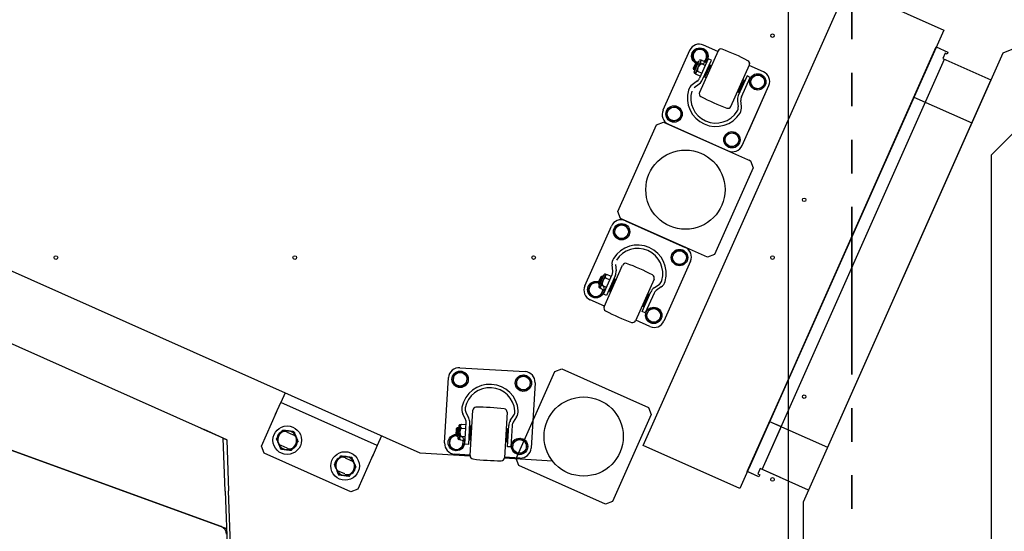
# Model space of a CAD drawing. Header units: millimetres. Extents: x 5 to 589, y 5 to 415.
# Tile 38 of 126: x 60 to 97, y 267 to 287. Entities that reach past the tile are written whole.
import ezdxf

# ---------------------------------------------------------------- set-up
doc = ezdxf.new("R2010")
doc.units = ezdxf.units.MM
doc.linetypes.add('PHANTOM', pattern=[12.7, 6.35, -1.27, 1.27, -1.27, 1.27, -1.27])
doc.layers.add('COTES', color=1, linetype='Continuous')
doc.layers.add('TRAIT-FORT', color=4, linetype='Continuous', lineweight=25)
doc.styles.add('SLDTEXTSTYLE0', font='TXT', dxfattribs={"width": 0.75})
doc.dimstyles.new('SLDDIMSTYLE0', dxfattribs={"dimtxt": 3, "dimasz": 2, "dimexe": 0, "dimexo": 0.0625, "dimgap": 0.75, "dimtad": 1, "dimdec": 0, "dimlfac": 25, "dimrnd": 1e-09, "dimzin": 12, "dimdsep": 46, "dimtxsty": 'SLDTEXTSTYLE0', "dimsah": 1, "dimcen": 0.09, "dimadec": 0, "dimazin": 3, "dimtfac": 1, "dimtdec": 0, "dimtofl": 0, "dimtmove": 0, "dimatfit": 3, "dimfxl": 1, "dimfrac": 2, "dimtolj": 1, "dimtzin": 12, "dimarcsym": 0})

# ---------------------------------------------------------------- blocks, each defined once
blk = doc.blocks.new('_D')
at = {"layer": 'COTES', "color": 1, "transparency": 16777216}
for p, q in [((42.483, 349.855), (17.41, 349.855)), ((18.41, 349.855), (18.41, 186.655)), ((80.483, 186.655), (17.41, 186.655))]:
    blk.add_line(p, q, dxfattribs=at)
for points in [[(18.41, 349.855), (17.91, 347.855), (18.91, 347.855)], [(18.41, 186.655), (18.91, 188.655), (17.91, 188.655)]]:
    blk.add_solid(points, dxfattribs=at)
at = {"layer": 'COTES', "color": 1, "transparency": 16777216, "insert": (14.542, 263.822), "char_height": 3, "attachment_point": 1, "rotation": 90, "style": 'SLDTEXTSTYLE0'}
blk.add_mtext('4080', dxfattribs=at)

msp = doc.modelspace()

# ---------------------------------------------------------------- linework, layer by layer
at = {"color": 7, "linetype": 'PHANTOM', "lineweight": 35}
msp.add_line((91.083, 355.894), (91.083, 181.163), dxfattribs=at)
at = {"color": 7, "linetype": 'Continuous'}
for p, q in [((105.727, 289.122), (96.811, 285.52)), ((87.183, 279.628), (90.918, 288.017)), ((90.918, 288.017), (94.572, 286.39)), ((94.572, 286.39), (87.183, 269.794)), ((101.363, 286.655), (96.363, 281.655)), ((84.946, 285.619), (83.937, 283.353)), ((85.033, 285.372), (85.155, 285.646)), ((85.155, 285.646), (85.454, 285.677)), ((85.454, 285.677), (85.63, 285.434)), ((86.013, 285.581), (85.474, 285.821)), ((87.183, 269.794), (94.287, 285.751)), ((94.287, 285.751), (94.726, 285.555)), ((85.188, 285.159), (85.033, 285.372)), ((85.384, 285.246), (85.158, 284.738)), ((86.022, 285.602), (85.321, 284.026)), ((85.651, 285.305), (85.321, 284.563)), ((85.366, 285.254), (85.384, 285.246)), ((85.366, 285.254), (85.384, 285.246)), ((85.426, 285.241), (85.384, 285.246)), ((85.438, 284.511), (85.768, 285.253)), ((85.63, 285.434), (85.524, 285.197)), ((85.768, 285.253), (85.651, 285.305)), ((87.689, 269.751), (94.604, 285.281)), ((96.811, 285.52), (89.243, 268.52)), ((94.62, 285.515), (94.531, 285.314)), ((94.531, 285.314), (96.358, 284.5)), ((94.693, 285.482), (94.62, 285.515)), ((94.726, 285.555), (94.693, 285.482)), ((85.091, 284.941), (85.189, 285.16)), ((85.168, 284.907), (85.091, 284.941)), ((85.111, 284.888), (85.091, 284.941)), ((85.111, 284.888), (85.241, 285.181)), ((85.151, 284.87), (85.111, 284.888)), ((85.12, 284.799), (85.313, 285.234)), ((85.189, 285.16), (85.241, 285.181)), ((85.265, 285.126), (85.189, 285.16)), ((85.265, 285.126), (85.189, 285.16)), ((85.241, 285.181), (85.281, 285.163)), ((85.537, 285.049), (85.373, 285.122)), ((85.537, 285.049), (85.373, 285.122)), ((85.426, 285.241), (85.59, 285.168)), ((85.518, 284.618), (85.715, 285.059)), ((85.524, 284.602), (85.73, 285.065)), ((85.682, 284.985), (85.654, 284.997)), ((85.715, 285.059), (85.73, 285.065)), ((85.73, 285.065), (85.774, 285.045)), ((86.508, 283.498), (87.21, 285.073)), ((87.183, 285.013), (87.21, 285.073)), ((87.74, 284.813), (87.201, 285.053)), ((87.74, 284.813), (87.201, 285.053)), ((85.158, 284.738), (85.14, 284.746)), ((85.158, 284.738), (85.19, 284.711)), ((85.354, 284.638), (85.19, 284.711)), ((85.243, 284.83), (85.407, 284.756)), ((85.524, 284.602), (85.518, 284.618)), ((85.524, 284.704), (85.551, 284.692)), ((85.568, 284.583), (85.524, 284.602)), ((87.12, 284.651), (86.79, 283.909)), ((86.907, 283.857), (87.237, 284.598)), ((87.006, 284.497), (86.962, 284.517)), ((87.237, 284.598), (87.12, 284.651)), ((87.237, 284.598), (87.183, 284.623)), ((87.183, 284.477), (87.237, 284.598)), ((87.225, 284.396), (87.348, 284.67)), ((87.225, 284.396), (87.348, 284.67)), ((87.348, 284.67), (87.646, 284.701)), ((87.348, 284.67), (87.646, 284.701)), ((87.646, 284.701), (87.823, 284.458)), ((87.646, 284.701), (87.823, 284.458)), ((96.358, 284.5), (89.443, 268.97)), ((85.238, 284.46), (85.045, 284.32)), ((85.12, 284.217), (85.313, 284.357)), ((86.8, 284.034), (87.006, 284.497)), ((86.816, 284.04), (87.012, 284.481)), ((86.934, 282.019), (87.942, 284.284)), ((86.979, 284.407), (87.006, 284.395)), ((87.012, 284.481), (87.006, 284.497)), ((87.183, 282.579), (87.942, 284.284)), ((87.402, 284.153), (87.225, 284.396)), ((87.402, 284.153), (87.225, 284.396)), ((87.701, 284.184), (87.402, 284.153)), ((87.701, 284.184), (87.402, 284.153)), ((87.823, 284.458), (87.701, 284.184)), ((87.823, 284.458), (87.701, 284.184)), ((86.756, 284.054), (86.8, 284.034)), ((86.8, 284.034), (86.816, 284.04)), ((86.876, 284.102), (86.849, 284.115)), ((93.441, 283.85), (95.634, 282.874)), ((84.057, 283.179), (84.179, 283.453)), ((84.179, 283.453), (84.477, 283.485)), ((84.477, 283.485), (84.654, 283.242)), ((86.759, 283.713), (86.784, 283.476)), ((86.911, 283.489), (86.886, 283.726)), ((84.233, 282.936), (84.057, 283.179)), ((84.654, 283.242), (84.532, 282.968)), ((82.229, 279.516), (83.693, 282.805)), ((83.693, 282.805), (83.957, 282.906)), ((83.957, 282.906), (87.246, 281.442)), ((84.14, 282.825), (86.405, 281.816)), ((84.532, 282.968), (84.233, 282.936)), ((83.19, 270.66), (88.383, 282.323)), ((86.249, 282.203), (86.371, 282.477)), ((86.371, 282.477), (86.67, 282.509)), ((86.67, 282.509), (86.846, 282.266)), ((86.846, 282.266), (86.724, 281.992)), ((86.426, 281.96), (86.249, 282.203)), ((86.724, 281.992), (86.426, 281.96)), ((96.363, 281.655), (96.363, 252.455)), ((87.347, 281.178), (85.883, 277.889)), ((87.183, 281.47), (87.246, 281.442)), ((87.347, 281.178), (87.183, 280.808)), ((87.246, 281.442), (87.347, 281.178)), ((87.246, 281.442), (87.347, 281.178)), ((82.33, 279.252), (82.229, 279.516)), ((80.976, 276.702), (81.985, 278.968)), ((82.194, 278.995), (82.072, 278.721)), ((82.493, 279.027), (82.194, 278.995)), ((85.619, 277.788), (82.33, 279.252)), ((82.669, 278.784), (82.493, 279.027)), ((82.513, 279.171), (84.779, 278.162)), ((82.072, 278.721), (82.248, 278.478)), ((82.547, 278.51), (82.669, 278.784)), ((74.742, 270.371), (56.542, 278.474)), ((82.248, 278.478), (82.547, 278.51)), ((84.387, 278.019), (84.264, 277.745)), ((84.685, 278.051), (84.387, 278.019)), ((84.862, 277.808), (84.685, 278.051)), ((84.739, 277.533), (84.862, 277.808)), ((85.883, 277.889), (85.619, 277.788)), ((81.709, 275.914), (82.41, 277.489)), ((82.032, 277.261), (82.007, 277.498)), ((82.134, 277.511), (82.159, 277.274)), ((84.981, 277.634), (83.973, 275.368)), ((84.264, 277.745), (84.441, 277.502)), ((84.441, 277.502), (84.739, 277.533)), ((67.287, 270.935), (53.183, 277.214)), ((81.577, 277.048), (81.479, 276.829)), ((81.63, 277.068), (81.499, 276.776)), ((81.701, 277.122), (81.508, 276.687)), ((81.546, 276.626), (81.772, 277.134)), ((81.63, 277.068), (81.577, 277.048)), ((81.653, 277.014), (81.577, 277.048)), ((81.67, 277.05), (81.63, 277.068)), ((81.681, 276.388), (82.011, 277.13)), ((81.772, 277.134), (81.754, 277.142)), ((81.772, 277.134), (81.814, 277.128)), ((82.128, 277.078), (81.798, 276.336)), ((81.978, 277.055), (81.814, 277.128)), ((81.218, 276.803), (81.096, 276.529)), ((81.48, 276.83), (81.218, 276.803)), ((81.556, 276.795), (81.479, 276.829)), ((81.556, 276.795), (81.479, 276.829)), ((81.479, 276.829), (81.499, 276.776)), ((81.499, 276.776), (81.539, 276.758)), ((81.795, 276.644), (81.631, 276.717)), ((81.795, 276.644), (81.631, 276.717)), ((81.761, 277.01), (81.925, 276.937)), ((82.103, 276.947), (81.907, 276.506)), ((82.119, 276.953), (81.913, 276.49)), ((82.042, 276.884), (82.07, 276.872)), ((82.119, 276.953), (82.103, 276.947)), ((82.163, 276.933), (82.119, 276.953)), ((83.598, 276.961), (82.896, 275.385)), ((83.605, 276.63), (83.799, 276.77)), ((81.096, 276.529), (81.272, 276.286)), ((81.272, 276.286), (81.571, 276.317)), ((81.528, 276.634), (81.546, 276.626)), ((81.528, 276.634), (81.546, 276.626)), ((81.578, 276.599), (81.546, 276.626)), ((81.571, 276.317), (81.677, 276.555)), ((81.578, 276.599), (81.742, 276.525)), ((81.798, 276.336), (81.681, 276.388)), ((81.907, 276.506), (81.913, 276.49)), ((81.94, 276.58), (81.912, 276.592)), ((81.913, 276.49), (81.956, 276.47)), ((83.15, 275.734), (83.48, 276.476)), ((83.394, 276.385), (83.188, 275.922)), ((83.4, 276.369), (83.204, 275.928)), ((83.597, 276.424), (83.267, 275.682)), ((83.35, 276.404), (83.394, 276.385)), ((83.394, 276.385), (83.4, 276.369)), ((83.874, 276.667), (83.681, 276.527)), ((81.718, 275.934), (81.179, 276.174)), ((83.188, 275.922), (83.144, 275.941)), ((83.204, 275.928), (83.188, 275.922)), ((83.237, 276.002), (83.264, 275.99)), ((83.394, 276.282), (83.367, 276.295)), ((83.267, 275.682), (83.15, 275.734)), ((83.41, 275.827), (83.288, 275.552)), ((83.288, 275.552), (83.465, 275.31)), ((83.709, 275.858), (83.41, 275.827)), ((83.885, 275.615), (83.709, 275.858)), ((83.763, 275.341), (83.885, 275.615)), ((83.444, 275.166), (82.905, 275.406)), ((83.465, 275.31), (83.763, 275.341)), ((76.004, 273.33), (75.986, 273.031)), ((76.273, 273.465), (76.004, 273.33)), ((76.241, 273.606), (78.717, 273.457)), ((76.523, 273.299), (76.273, 273.465)), ((78.374, 270.169), (79.838, 273.458)), ((78.668, 273.32), (78.4, 273.186)), ((78.919, 273.155), (78.668, 273.32)), ((79.838, 273.458), (80.102, 273.559)), ((80.102, 273.559), (83.391, 272.095)), ((75.669, 270.756), (75.818, 273.231)), ((75.986, 273.031), (76.237, 272.865)), ((76.237, 272.865), (76.505, 272.999)), ((76.505, 272.999), (76.523, 273.299)), ((78.4, 273.186), (78.382, 272.886)), ((78.901, 272.855), (78.919, 273.155)), ((79.092, 273.034), (78.943, 270.559)), ((53.183, 272.695), (67.406, 267.519)), ((67.202, 267.593), (53.183, 272.695)), ((69.626, 272.648), (69.463, 272.283)), ((78.382, 272.886), (78.632, 272.721)), ((78.632, 272.721), (78.901, 272.855)), ((69.268, 271.845), (69.463, 272.283)), ((73.117, 270.656), (69.463, 272.283)), ((73.117, 270.656), (69.463, 272.283)), ((88.383, 272.489), (86.844, 269.033)), ((87.129, 269.672), (88.383, 272.489)), ((68.731, 270.639), (69.301, 271.918)), ((76.462, 271.649), (76.355, 271.863)), ((76.469, 271.92), (76.576, 271.706)), ((76.632, 270.275), (76.735, 271.996)), ((78.033, 271.918), (77.929, 270.197)), ((83.492, 271.831), (82.028, 268.542)), ((83.391, 272.095), (83.492, 271.831)), ((76.263, 271.439), (76.304, 271.449)), ((76.483, 271.438), (76.304, 271.449)), ((76.439, 270.709), (76.488, 271.519)), ((76.616, 271.512), (76.567, 270.702)), ((78.156, 271.611), (78.288, 271.81)), ((78.394, 271.74), (78.263, 271.541)), ((87.975, 271.572), (90.167, 270.596)), ((87.975, 271.572), (88.383, 271.391)), ((67.396, 270.886), (66.446, 271.309)), ((67.287, 270.935), (66.556, 271.26)), ((67.287, 270.935), (66.921, 271.098)), ((69.71, 271.166), (69.93, 271.068)), ((76.11, 271.29), (76.095, 271.051)), ((76.152, 271.328), (76.11, 271.29)), ((76.194, 271.285), (76.11, 271.29)), ((76.152, 271.328), (76.133, 271.008)), ((76.196, 271.325), (76.152, 271.328)), ((76.201, 271.403), (76.172, 270.928)), ((76.23, 270.884), (76.263, 271.439)), ((76.263, 271.439), (76.243, 271.44)), ((76.296, 271.319), (76.475, 271.308)), ((76.603, 271.301), (76.633, 271.299)), ((76.638, 271.38), (76.609, 270.898)), ((76.651, 271.391), (76.62, 270.885)), ((76.651, 271.391), (76.638, 271.38)), ((76.699, 271.388), (76.651, 271.391)), ((77.996, 271.31), (78.044, 271.307)), ((78.044, 271.307), (78.014, 270.802)), ((78.055, 271.295), (78.026, 270.813)), ((78.044, 271.307), (78.055, 271.295)), ((78.045, 270.613), (78.093, 271.423)), ((78.081, 271.212), (78.051, 271.213)), ((78.221, 271.415), (78.172, 270.605)), ((87.689, 269.751), (88.383, 271.309)), ((67.287, 270.935), (67.405, 270.882)), ((67.357, 268.936), (67.287, 270.935)), ((67.287, 270.935), (67.405, 270.882)), ((67.287, 270.935), (67.417, 270.877)), ((67.417, 270.877), (67.484, 268.941)), ((73.28, 271.021), (73.117, 270.656)), ((75.86, 270.935), (75.842, 270.635)), ((76.095, 271.052), (75.86, 270.935)), ((76.179, 271.046), (76.095, 271.051)), ((76.179, 271.046), (76.095, 271.051)), ((76.095, 271.051), (76.133, 271.008)), ((76.133, 271.008), (76.177, 271.006)), ((76.21, 270.885), (76.23, 270.884)), ((76.21, 270.885), (76.23, 270.884)), ((76.269, 270.87), (76.23, 270.884)), ((76.269, 270.87), (76.448, 270.859)), ((76.456, 270.989), (76.277, 271)), ((76.456, 270.989), (76.277, 271)), ((76.361, 270.604), (76.377, 270.863)), ((76.567, 270.702), (76.439, 270.709)), ((76.614, 270.979), (76.584, 270.981)), ((76.609, 270.898), (76.62, 270.885)), ((76.62, 270.885), (76.668, 270.883)), ((78.014, 270.802), (77.966, 270.804)), ((78.026, 270.813), (78.014, 270.802)), ((78.031, 270.894), (78.061, 270.892)), ((78.256, 270.79), (78.238, 270.491)), ((78.524, 270.925), (78.256, 270.79)), ((78.775, 270.759), (78.524, 270.925)), ((78.757, 270.46), (78.775, 270.759)), ((68.832, 270.375), (68.731, 270.639)), ((72.121, 268.91), (68.832, 270.375)), ((69.702, 270.557), (69.482, 270.654)), ((73.117, 270.656), (72.922, 270.218)), ((76.632, 270.257), (74.742, 270.371)), ((75.842, 270.635), (76.092, 270.47)), ((76.633, 270.297), (76.044, 270.332)), ((76.092, 270.47), (76.361, 270.604)), ((78.172, 270.605), (78.045, 270.613)), ((78.238, 270.491), (78.488, 270.325)), ((78.488, 270.325), (78.757, 270.46)), ((86.844, 269.033), (83.19, 270.66)), ((71.903, 270.19), (72.122, 270.092)), ((72.955, 270.291), (72.385, 269.012)), ((79.757, 270.069), (77.927, 270.179)), ((78.52, 270.183), (77.931, 270.219)), ((78.475, 269.905), (78.374, 270.169)), ((71.894, 269.581), (71.675, 269.678)), ((81.764, 268.441), (78.475, 269.905)), ((87.567, 269.477), (87.129, 269.672)), ((87.567, 269.477), (87.183, 269.648)), ((87.616, 269.784), (87.527, 269.583)), ((87.616, 269.784), (87.527, 269.583)), ((89.443, 268.97), (87.616, 269.784)), ((88.383, 269.442), (87.616, 269.784)), ((87.527, 269.583), (87.6, 269.55)), ((87.527, 269.583), (87.6, 269.55)), ((87.6, 269.55), (87.567, 269.477)), ((87.6, 269.55), (87.567, 269.477)), ((67.357, 268.936), (67.467, 265.778)), ((67.595, 265.783), (67.484, 268.941)), ((72.385, 269.012), (72.121, 268.91)), ((82.028, 268.542), (81.764, 268.441)), ((89.243, 268.52), (89.243, 265.59))]:
    msp.add_line(p, q, dxfattribs=at)
for centre, radius in [((85.332, 285.403), 0.31), ((87.524, 284.427), 0.31), ((87.524, 284.427), 0.31), ((87.524, 284.427), 0.26), ((87.524, 284.427), 0.26), ((84.355, 283.211), 0.31), ((84.355, 283.211), 0.26), ((86.548, 282.234), 0.31), ((86.548, 282.234), 0.26), ((84.788, 280.347), 1.5), ((82.371, 278.752), 0.31), ((82.371, 278.752), 0.26), ((84.563, 277.776), 0.31), ((84.563, 277.776), 0.26), ((81.394, 276.56), 0.31), ((83.587, 275.584), 0.31), ((83.587, 275.584), 0.26), ((76.255, 273.165), 0.31), ((76.255, 273.165), 0.26), ((78.65, 273.021), 0.31), ((78.65, 273.021), 0.26), ((80.933, 271), 1.5), ((76.11, 270.769), 0.31), ((78.506, 270.625), 0.31), ((78.506, 270.625), 0.26)]:
    msp.add_circle(centre, radius, dxfattribs=at)
for centre, radius, start, end in [((85.311, 285.456), 0.4, 66, 156), ((85.332, 285.403), 0.26, 310.971, 243.4349), ((86.132, 285.553), 0.12, 69.8566, 156), ((83.418, 278.155), 8, 62.1434, 69.8566), ((85.35, 285.218), 0.04, 66, 156), ((85.35, 285.218), 0.04, 66, 156), ((85.582, 284.854), 0.34, 127.9269, 184.0731), ((85.429, 285.168), 0.0728, 92.7715, 219.2285), ((87.1, 285.122), 0.12, 335.996, 62.1475), ((87.1, 285.122), 0.12, 336, 46.3758), ((85.156, 284.783), 0.04, 156, 246), ((85.246, 284.757), 0.0728, 92.785, 219.215), ((85.087, 284.667), 0.256, 306, 336), ((85.087, 284.667), 0.256, 306, 336), ((85.087, 284.667), 0.384, 306, 336), ((85.087, 284.667), 0.384, 306, 336), ((87.577, 284.447), 0.4, 336, 66), ((87.577, 284.447), 0.4, 336, 66), ((85.27, 284.009), 0.384, 125.9994, 164.1002), ((85.94, 283.819), 1.08, 164.0996, 327.9004), ((85.94, 283.819), 1.08, 164.0996, 327.9004), ((85.94, 283.819), 0.952, 164.0996, 327.9004), ((85.94, 283.819), 0.952, 164.0996, 327.9004), ((85.43, 283.978), 0.12, 155.996, 242.1474), ((89.112, 290.944), 8, 242.1434, 249.8566), ((87.141, 283.753), 0.384, 156, 186), ((87.141, 283.753), 0.256, 156, 186), ((86.399, 283.546), 0.12, 249.8566, 336), ((86.529, 283.449), 0.256, 327.899, 6.0014), ((86.529, 283.449), 0.384, 327.8998, 6.0006), ((84.303, 283.19), 0.4, 156, 246), ((86.568, 282.182), 0.4, 246, 336), ((86.568, 282.182), 0.4, 246, 336), ((82.35, 278.805), 0.4, 66, 156), ((82.979, 277.168), 1.08, 344.0996, 147.9004), ((82.979, 277.168), 1.08, 344.0996, 147.9004), ((84.616, 277.797), 0.4, 336, 66), ((84.616, 277.797), 0.4, 336, 66), ((82.979, 277.168), 0.952, 344.0996, 147.9004), ((82.979, 277.168), 0.952, 344.0996, 147.9004), ((82.389, 277.538), 0.384, 147.8998, 186.0006), ((82.52, 277.44), 0.12, 69.8526, 156.004), ((79.806, 270.042), 8, 62.1434, 69.8566), ((81.738, 277.105), 0.04, 66, 156), ((81.817, 277.056), 0.0728, 92.785, 219.215), ((81.778, 277.234), 0.256, 336, 6), ((81.778, 277.234), 0.256, 336, 6), ((81.778, 277.234), 0.384, 336, 6), ((81.778, 277.234), 0.384, 336, 6), ((83.488, 277.009), 0.12, 336, 62.1434), ((81.342, 276.54), 0.4, 156, 246), ((81.394, 276.56), 0.26, 68.5651, 1.029), ((81.544, 276.671), 0.04, 156, 246), ((81.544, 276.671), 0.04, 156, 246), ((81.634, 276.645), 0.0728, 92.7715, 219.2285), ((81.97, 276.742), 0.34, 127.9269, 184.0731), ((83.648, 276.977), 0.256, 305.9986, 344.101), ((83.648, 276.977), 0.384, 305.9994, 344.1002), ((83.831, 276.319), 0.384, 126, 156), ((83.831, 276.319), 0.256, 126, 156), ((81.818, 275.865), 0.12, 156, 242.1434), ((85.5, 282.832), 8, 242.1434, 249.8566), ((82.787, 275.434), 0.12, 249.8525, 336.004), ((83.607, 275.531), 0.4, 246, 336), ((76.217, 273.207), 0.4, 86.556, 176.556), ((78.693, 273.058), 0.4, 356.556, 86.556), ((77.38, 271.895), 1.08, 4.6556, 168.4565), ((77.38, 271.895), 1.08, 4.6556, 168.4565), ((77.38, 271.895), 0.952, 4.6556, 168.4565), ((77.38, 271.895), 0.952, 4.6556, 168.4565), ((76.698, 272.034), 0.384, 168.4559, 206.5567), ((76.698, 272.034), 0.256, 168.4551, 206.5575), ((76.855, 271.989), 0.12, 90.4086, 176.56), ((76.912, 264.109), 8, 82.6995, 90.4126), ((76.912, 264.109), 8, 82.6995, 90.4126), ((77.913, 271.925), 0.12, 356.5521, 82.7035), ((78.074, 271.951), 0.256, 326.5546, 4.657), ((78.074, 271.951), 0.384, 326.5554, 4.6562), ((76.332, 271.382), 0.0728, 113.341, 239.7711), ((76.233, 271.535), 0.256, 356.556, 26.556), ((76.233, 271.535), 0.384, 356.556, 26.556), ((78.477, 271.4), 0.384, 146.556, 176.556), ((78.477, 271.4), 0.256, 146.5561, 176.5561), ((69.596, 270.91), 0.28, 66, 246), ((76.241, 271.401), 0.04, 86.556, 176.556), ((76.586, 271.141), 0.34, 148.4836, 204.6285), ((69.816, 270.813), 0.28, 246, 66), ((76.068, 270.732), 0.4, 176.556, 266.556), ((76.11, 270.769), 0.26, 89.1211, 21.585), ((76.212, 270.925), 0.04, 176.556, 266.556), ((76.212, 270.925), 0.04, 176.556, 266.556), ((76.305, 270.933), 0.0728, 113.3276, 239.7845), ((78.544, 270.583), 0.4, 266.556, 356.556), ((71.789, 269.934), 0.28, 66, 246), ((72.008, 269.836), 0.28, 246, 66), ((76.751, 270.268), 0.12, 176.556, 262.6995), ((77.753, 278.084), 8, 262.6995, 270.4126), ((77.81, 270.204), 0.12, 270.4086, 356.56), ((67.092, 267.292), 0.32, 2, 70)]:
    msp.add_arc(centre, radius, start, end, dxfattribs=at)
at = {"layer": 'TRAIT-FORT', "color": 4, "linetype": 'Continuous', "lineweight": 25}
msp.add_line((88.683, 297.855), (88.683, 247.455), dxfattribs=at)
msp.add_line((88.683, 297.855), (88.683, 247.455), dxfattribs=at)
for centre, radius in [((88.083, 286.175), 0.068), ((84.788, 280.347), 1.5), ((89.283, 279.962), 0.068), ((60.947, 277.775), 0.068), ((69.992, 277.775), 0.068), ((79.038, 277.775), 0.068), ((88.083, 277.775), 0.068), ((89.283, 272.508), 0.068), ((80.933, 271), 1.5), ((69.706, 270.861), 0.54), ((71.899, 269.885), 0.54), ((88.083, 269.375), 0.068)]:
    msp.add_circle(centre, radius, dxfattribs=at)
for centre, start, end in [((69.706, 270.861), 142.8132, 202.8132), ((69.706, 270.861), 82.8132, 142.8132), ((69.706, 270.861), 22.8132, 82.8132), ((69.706, 270.861), 202.8132, 262.8132), ((69.706, 270.861), 322.8132, 22.8132), ((69.706, 270.861), 262.8132, 322.8132), ((71.899, 269.885), 142.8132, 202.8132), ((71.899, 269.885), 82.8132, 142.8132), ((71.899, 269.885), 22.8132, 82.8132), ((71.899, 269.885), 322.8132, 22.8132), ((71.899, 269.885), 202.8132, 262.8132), ((71.899, 269.885), 262.8132, 322.8132)]:
    msp.add_arc(centre, 0.36, start, end, dxfattribs=at)
for points, knots in [([(69.294, 270.913), (69.304, 270.927), (69.324, 270.954), (69.355, 270.995), (69.387, 271.036), (69.408, 271.065), (69.419, 271.079)], [0, 0, 0, 0, 0.247269, 0.495363, 0.746874, 1, 1, 1, 1]), ([(69.419, 271.079), (69.422, 271.083), (69.435, 271.1), (69.457, 271.129), (69.497, 271.181), (69.526, 271.219), (69.545, 271.245)], [0, 0, 0, 0, 0.070068, 0.299868, 0.530929, 1, 1, 1, 1]), ([(69.545, 271.245), (69.558, 271.243), (69.584, 271.24), (69.625, 271.234), (69.666, 271.229), (69.709, 271.224), (69.737, 271.22), (69.751, 271.219)], [0, 0, 0, 0, 0.1947331, 0.3943865, 0.5945898, 0.7968571, 1, 1, 1, 1]), ([(69.751, 271.219), (69.766, 271.217), (69.795, 271.213), (69.837, 271.208), (69.878, 271.203), (69.918, 271.198), (69.944, 271.194), (69.957, 271.193)], [0, 0, 0, 0, 0.219086, 0.412836, 0.607273, 0.803423, 1, 1, 1, 1]), ([(69.957, 271.193), (69.964, 271.177), (69.977, 271.146), (69.997, 271.099), (70.017, 271.05), (70.031, 271.017), (70.038, 271.001)], [0, 0, 0, 0, 0.2472686, 0.4953626, 0.746874, 1, 1, 1, 1]), ([(69.294, 270.913), (69.3, 270.898), (69.313, 270.867), (69.333, 270.819), (69.353, 270.771), (69.367, 270.738), (69.374, 270.722)], [0, 0, 0, 0, 0.247269, 0.495363, 0.746874, 1, 1, 1, 1]), ([(69.374, 270.722), (69.376, 270.717), (69.384, 270.698), (69.399, 270.663), (69.424, 270.604), (69.442, 270.56), (69.455, 270.53)], [0, 0, 0, 0, 0.070068, 0.299868, 0.530929, 1, 1, 1, 1]), ([(69.993, 270.644), (69.996, 270.648), (70.009, 270.664), (70.031, 270.694), (70.07, 270.746), (70.099, 270.784), (70.118, 270.809)], [0, 0, 0, 0, 0.0700685, 0.2998677, 0.5309287, 1, 1, 1, 1]), ([(70.038, 271.001), (70.04, 270.996), (70.048, 270.977), (70.062, 270.943), (70.081, 270.898), (70.1, 270.853), (70.112, 270.824), (70.118, 270.809)], [0, 0, 0, 0, 0.070056, 0.299813, 0.530831, 0.765026, 1, 1, 1, 1]), ([(69.455, 270.53), (69.468, 270.529), (69.494, 270.525), (69.535, 270.52), (69.576, 270.515), (69.618, 270.51), (69.647, 270.506), (69.661, 270.504)], [0, 0, 0, 0, 0.194733, 0.394387, 0.59459, 0.796857, 1, 1, 1, 1]), ([(69.661, 270.504), (69.676, 270.502), (69.705, 270.499), (69.747, 270.493), (69.787, 270.488), (69.828, 270.483), (69.854, 270.48), (69.867, 270.478)], [0, 0, 0, 0, 0.219086, 0.412836, 0.607273, 0.803423, 1, 1, 1, 1]), ([(69.867, 270.478), (69.877, 270.492), (69.898, 270.518), (69.929, 270.559), (69.961, 270.601), (69.982, 270.63), (69.993, 270.644)], [0, 0, 0, 0, 0.247269, 0.495363, 0.746874, 1, 1, 1, 1]), ([(71.486, 269.937), (71.496, 269.951), (71.517, 269.977), (71.548, 270.018), (71.579, 270.06), (71.601, 270.089), (71.612, 270.103)], [0, 0, 0, 0, 0.247269, 0.495363, 0.746874, 1, 1, 1, 1]), ([(71.612, 270.103), (71.615, 270.107), (71.627, 270.124), (71.65, 270.153), (71.689, 270.205), (71.718, 270.243), (71.737, 270.268)], [0, 0, 0, 0, 0.070068, 0.299868, 0.530929, 1, 1, 1, 1]), ([(71.737, 270.268), (71.75, 270.267), (71.777, 270.263), (71.818, 270.258), (71.859, 270.253), (71.901, 270.248), (71.929, 270.244), (71.944, 270.242)], [0, 0, 0, 0, 0.1947331, 0.3943865, 0.5945898, 0.7968571, 1, 1, 1, 1]), ([(71.944, 270.242), (71.959, 270.24), (71.988, 270.237), (72.03, 270.231), (72.07, 270.226), (72.11, 270.221), (72.137, 270.218), (72.15, 270.216)], [0, 0, 0, 0, 0.219086, 0.412836, 0.607273, 0.803423, 1, 1, 1, 1]), ([(72.15, 270.216), (72.156, 270.201), (72.169, 270.17), (72.189, 270.122), (72.21, 270.074), (72.223, 270.041), (72.23, 270.025)], [0, 0, 0, 0, 0.2472686, 0.4953626, 0.746874, 1, 1, 1, 1]), ([(72.23, 270.025), (72.232, 270.02), (72.24, 270.001), (72.255, 269.966), (72.274, 269.922), (72.292, 269.877), (72.305, 269.848), (72.311, 269.833)], [0, 0, 0, 0, 0.070056, 0.299813, 0.530831, 0.765026, 1, 1, 1, 1]), ([(71.486, 269.937), (71.493, 269.922), (71.506, 269.891), (71.526, 269.843), (71.546, 269.795), (71.56, 269.762), (71.567, 269.746)], [0, 0, 0, 0, 0.247269, 0.495363, 0.746874, 1, 1, 1, 1]), ([(71.567, 269.746), (71.569, 269.741), (71.577, 269.722), (71.591, 269.687), (71.616, 269.627), (71.635, 269.583), (71.647, 269.554)], [0, 0, 0, 0, 0.070068, 0.299868, 0.530929, 1, 1, 1, 1]), ([(72.06, 269.502), (72.07, 269.515), (72.09, 269.542), (72.121, 269.583), (72.153, 269.625), (72.175, 269.653), (72.185, 269.668)], [0, 0, 0, 0, 0.247269, 0.495363, 0.746874, 1, 1, 1, 1]), ([(72.185, 269.668), (72.188, 269.672), (72.201, 269.688), (72.224, 269.718), (72.263, 269.77), (72.292, 269.808), (72.311, 269.833)], [0, 0, 0, 0, 0.0700685, 0.2998677, 0.5309287, 1, 1, 1, 1]), ([(71.647, 269.554), (71.66, 269.552), (71.687, 269.549), (71.727, 269.544), (71.769, 269.539), (71.811, 269.533), (71.839, 269.53), (71.853, 269.528)], [0, 0, 0, 0, 0.194733, 0.394387, 0.59459, 0.796857, 1, 1, 1, 1]), ([(71.853, 269.528), (71.869, 269.526), (71.898, 269.522), (71.94, 269.517), (71.98, 269.512), (72.02, 269.507), (72.046, 269.504), (72.06, 269.502)], [0, 0, 0, 0, 0.219086, 0.412836, 0.607273, 0.803423, 1, 1, 1, 1])]:
    msp.add_open_spline(points, degree=3, knots=knots, dxfattribs=at)

# ---------------------------------------------------------------- dimensions: what is measured, and where the dimension line sits
at = {"layer": 'COTES', "color": 1}
dim = msp.add_linear_dim(base=(18.41, 186.655), p1=(43.483, 349.855), p2=(81.483, 186.655), angle=90, dimstyle='SLDDIMSTYLE0', dxfattribs=at)
dim.commit()
dim.dimension.update_dxf_attribs({"geometry": '_D', "text_midpoint": (18.41, 268.255), "dimtype": 160})

doc.saveas('drawing.dxf')
